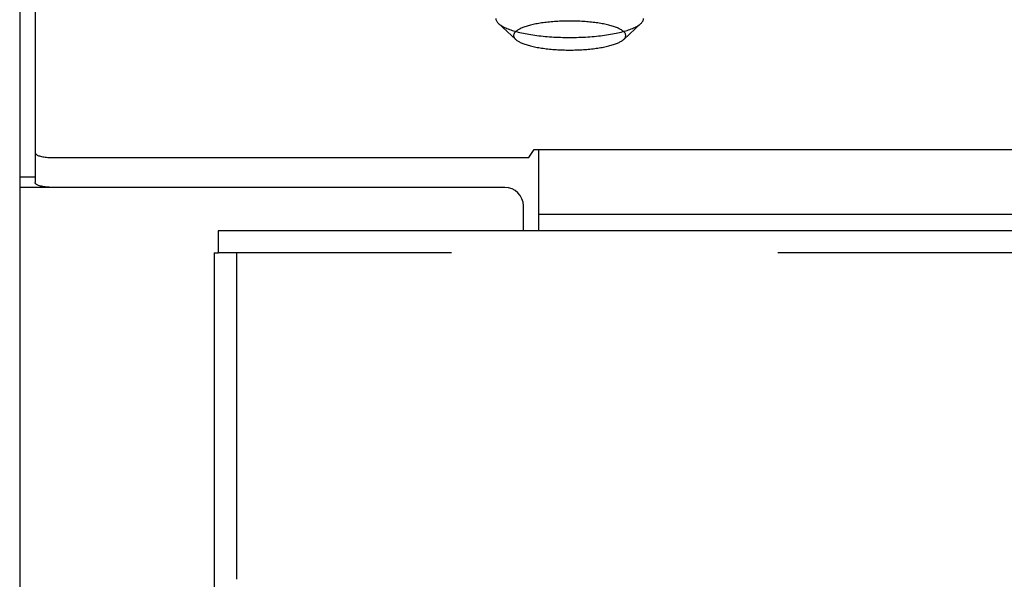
# Model space of a CAD drawing. Header units: inches. Extents: x 0 to 200, y 0 to 129.
# Tile 157 of 256: x 37.82 to 41.14, y 92.76 to 94.65. Entities that reach past the tile are written whole.
import ezdxf

# ---------------------------------------------------------------- set-up
doc = ezdxf.new("R2010")
doc.units = ezdxf.units.IN
doc.header["$LTSCALE"] = 11
doc.header["$MEASUREMENT"] = 0
doc.linetypes.add('HIDDEN', pattern=[0.2, 0.1, -0.1])
doc.layers.get('0').update_dxf_attribs({"linetype": 'CONTINUOUS'})
doc.layers.add('DEFAULT_2', color=8, linetype='HIDDEN')
doc.layers.add('LEFTHAND_DOOR_ASSEMBLY', color=7, linetype='CONTINUOUS')

msp = doc.modelspace()

# ---------------------------------------------------------------- linework, layer by layer
at = {"color": 7, "linetype": 'Continuous'}
for p, q in [((37.8698, 97.3422), (37.8698, 94.098)), ((39.5337, 94.1823), (39.5522, 94.2095)), ((39.5522, 94.2095), (84.0834, 94.2095)), ((39.5678, 93.9358), (39.5678, 94.2095)), ((37.9323, 94.1823), (39.5337, 94.1823)), ((37.8178, 94.1175), (37.8698, 94.1175)), ((39.5678, 93.9912), (84.0678, 93.9912))]:
    msp.add_line(p, q, dxfattribs=at)
at = {"color": 3, "linetype": 'Continuous'}
for p, q in [((37.8178, 97.2118), (37.8178, 34.2898)), ((39.4533, 94.0818), (37.8178, 94.0818)), ((39.5158, 93.9358), (39.5158, 94.0193))]:
    msp.add_line(p, q, dxfattribs=at)
at = {"color": 7, "linetype": 'Continuous'}
msp.add_lwpolyline([(37.8698, 94.1985), (37.87, 94.1972), (37.8706, 94.1959), (37.8715, 94.1947), (37.8729, 94.1935), (37.8746, 94.1923), (37.8766, 94.1911), (37.879, 94.19), (37.8817, 94.1889), (37.8848, 94.188), (37.8881, 94.187), (37.8917, 94.1862), (37.8956, 94.1854), (37.8996, 94.1847), (37.9039, 94.184), (37.9084, 94.1835), (37.913, 94.1831), (37.9177, 94.1827), (37.9225, 94.1825), (37.9274, 94.1823), (37.9323, 94.1823)], dxfattribs=at)
at = {"color": 3, "linetype": 'Continuous'}
msp.add_lwpolyline([(37.9323, 94.0818), (37.9274, 94.0819), (37.9225, 94.082), (37.9177, 94.0823), (37.913, 94.0826), (37.9084, 94.0831), (37.9039, 94.0836), (37.8996, 94.0842), (37.8956, 94.0849), (37.8917, 94.0857), (37.8881, 94.0866), (37.8848, 94.0875), (37.8817, 94.0885), (37.879, 94.0895), (37.8766, 94.0907), (37.8746, 94.0918), (37.8729, 94.093), (37.8715, 94.0942), (37.8706, 94.0955), (37.87, 94.0967), (37.8698, 94.098)], dxfattribs=at)
msp.add_arc((39.4533, 94.0193), 0.0625, 0, 90, dxfattribs=at)
at = {"layer": 'DEFAULT_2', "color": 8, "linetype": 'HIDDEN'}
for p, q in [((39.4897, 94.5808), (39.4319, 94.6346)), ((39.8539, 94.5808), (39.9117, 94.6346))]:
    msp.add_line(p, q, dxfattribs=at)
for points in [[(39.4228, 94.6518), (39.4229, 94.6498), (39.4233, 94.6479), (39.4239, 94.6459), (39.4247, 94.6439), (39.4258, 94.6419), (39.427, 94.64), (39.4286, 94.638), (39.4303, 94.6361), (39.4319, 94.6346)], [(39.4319, 94.6346), (39.4323, 94.6342), (39.4345, 94.6323), (39.437, 94.6304), (39.4396, 94.6285), (39.4425, 94.6267), (39.4456, 94.6249), (39.4489, 94.6231), (39.4524, 94.6213), (39.4562, 94.6196), (39.4601, 94.6179), (39.4642, 94.6162), (39.4686, 94.6146), (39.4731, 94.613), (39.4778, 94.6114), (39.4827, 94.6099), (39.4878, 94.6084), (39.493, 94.607), (39.4985, 94.6056), (39.5041, 94.6042), (39.5098, 94.6029), (39.5157, 94.6016), (39.5217, 94.6004), (39.5279, 94.5992), (39.5343, 94.5981), (39.5407, 94.597), (39.5473, 94.596), (39.554, 94.595), (39.5608, 94.5941), (39.5677, 94.5933), (39.5747, 94.5925), (39.5819, 94.5917), (39.589, 94.591), (39.5963, 94.5904), (39.6037, 94.5898), (39.6111, 94.5893), (39.6185, 94.5889), (39.6261, 94.5885), (39.6336, 94.5881), (39.6412, 94.5879), (39.6488, 94.5877), (39.6565, 94.5875), (39.6641, 94.5874), (39.6718, 94.5874)], [(39.6718, 94.6428), (39.666, 94.6428), (39.6602, 94.6427), (39.6544, 94.6426), (39.6486, 94.6424), (39.6428, 94.6422), (39.6371, 94.642), (39.6314, 94.6417), (39.6257, 94.6413), (39.6201, 94.6409), (39.6145, 94.6405), (39.609, 94.64), (39.6035, 94.6395), (39.5981, 94.6389), (39.5928, 94.6383), (39.5876, 94.6377), (39.5824, 94.637), (39.5773, 94.6362), (39.5723, 94.6355), (39.5674, 94.6346), (39.5626, 94.6338), (39.5579, 94.6329), (39.5533, 94.632), (39.5488, 94.631), (39.5445, 94.63), (39.5402, 94.629), (39.5361, 94.6279), (39.5321, 94.6268), (39.5283, 94.6257), (39.5246, 94.6245), (39.521, 94.6233), (39.5175, 94.6221), (39.5143, 94.6209), (39.5111, 94.6196), (39.5081, 94.6183), (39.5053, 94.617), (39.5026, 94.6157), (39.5001, 94.6143), (39.4978, 94.6129), (39.4956, 94.6115), (39.4935, 94.6101), (39.4917, 94.6087), (39.49, 94.6073), (39.4885, 94.6058), (39.4872, 94.6043), (39.486, 94.6029), (39.485, 94.6014), (39.4842, 94.5999), (39.4836, 94.5984), (39.4832, 94.5969), (39.4829, 94.5954), (39.4828, 94.5939), (39.4829, 94.5924), (39.4832, 94.5909), (39.4836, 94.5894), (39.4842, 94.5879), (39.485, 94.5864), (39.486, 94.5849), (39.4872, 94.5834), (39.4885, 94.5819), (39.4897, 94.5808)], [(39.8539, 94.5808), (39.8551, 94.5819), (39.8564, 94.5834), (39.8576, 94.5849), (39.8586, 94.5864), (39.8594, 94.5879), (39.86, 94.5894), (39.8604, 94.5909), (39.8607, 94.5924), (39.8608, 94.5939), (39.8607, 94.5954), (39.8604, 94.5969), (39.86, 94.5984), (39.8594, 94.5999), (39.8586, 94.6014), (39.8576, 94.6029), (39.8564, 94.6043), (39.8551, 94.6058), (39.8536, 94.6073), (39.8519, 94.6087), (39.8501, 94.6101), (39.848, 94.6115), (39.8459, 94.6129), (39.8435, 94.6143), (39.841, 94.6157), (39.8383, 94.617), (39.8355, 94.6183), (39.8325, 94.6196), (39.8294, 94.6209), (39.8261, 94.6221), (39.8226, 94.6233), (39.819, 94.6245), (39.8153, 94.6257), (39.8115, 94.6268), (39.8075, 94.6279), (39.8034, 94.629), (39.7991, 94.63), (39.7948, 94.631), (39.7903, 94.632), (39.7857, 94.6329), (39.781, 94.6338), (39.7762, 94.6346), (39.7713, 94.6355), (39.7663, 94.6362), (39.7612, 94.637), (39.756, 94.6377), (39.7508, 94.6383), (39.7455, 94.6389), (39.7401, 94.6395), (39.7346, 94.64), (39.7291, 94.6405), (39.7235, 94.6409), (39.7179, 94.6413), (39.7122, 94.6417), (39.7065, 94.642), (39.7008, 94.6422), (39.695, 94.6424), (39.6892, 94.6426), (39.6834, 94.6427), (39.6776, 94.6428), (39.6718, 94.6428)], [(39.6718, 94.5874), (39.6795, 94.5874), (39.6871, 94.5875), (39.6948, 94.5877), (39.7024, 94.5879), (39.71, 94.5881), (39.7176, 94.5885), (39.7251, 94.5889), (39.7325, 94.5893), (39.7399, 94.5898), (39.7473, 94.5904), (39.7546, 94.591), (39.7618, 94.5917), (39.7689, 94.5925), (39.7759, 94.5933), (39.7828, 94.5941), (39.7896, 94.595), (39.7963, 94.596), (39.8029, 94.597), (39.8093, 94.5981), (39.8157, 94.5992), (39.8219, 94.6004), (39.8279, 94.6016), (39.8338, 94.6029), (39.8396, 94.6042), (39.8451, 94.6056), (39.8506, 94.607), (39.8558, 94.6084), (39.8609, 94.6099), (39.8658, 94.6114), (39.8705, 94.613), (39.875, 94.6146), (39.8794, 94.6162), (39.8835, 94.6179), (39.8874, 94.6196), (39.8912, 94.6213), (39.8947, 94.6231), (39.898, 94.6249), (39.9011, 94.6267), (39.904, 94.6285), (39.9066, 94.6304), (39.9091, 94.6323), (39.9113, 94.6342), (39.9117, 94.6346)], [(39.9117, 94.6346), (39.9133, 94.6361), (39.915, 94.638), (39.9166, 94.64), (39.9179, 94.6419), (39.9189, 94.6439), (39.9197, 94.6459), (39.9203, 94.6479), (39.9207, 94.6498), (39.9208, 94.6518)], [(39.4897, 94.5808), (39.49, 94.5805), (39.4917, 94.579), (39.4935, 94.5776), (39.4956, 94.5762), (39.4978, 94.5748), (39.5001, 94.5734), (39.5026, 94.5721), (39.5053, 94.5707), (39.5081, 94.5694), (39.5111, 94.5681), (39.5143, 94.5668), (39.5175, 94.5656), (39.521, 94.5644), (39.5246, 94.5632), (39.5283, 94.562), (39.5321, 94.5609), (39.5361, 94.5598), (39.5402, 94.5588), (39.5445, 94.5577), (39.5488, 94.5567), (39.5533, 94.5558), (39.5579, 94.5548), (39.5626, 94.5539), (39.5674, 94.5531), (39.5723, 94.5523), (39.5773, 94.5515), (39.5824, 94.5508), (39.5876, 94.5501), (39.5928, 94.5494), (39.5981, 94.5488), (39.6035, 94.5483), (39.609, 94.5477), (39.6145, 94.5473), (39.6201, 94.5468), (39.6257, 94.5464), (39.6314, 94.5461), (39.6371, 94.5458), (39.6428, 94.5455), (39.6486, 94.5453), (39.6544, 94.5452), (39.6602, 94.545), (39.666, 94.545), (39.6718, 94.545)], [(39.6718, 94.545), (39.6776, 94.545), (39.6834, 94.545), (39.6892, 94.5452), (39.695, 94.5453), (39.7008, 94.5455), (39.7065, 94.5458), (39.7122, 94.5461), (39.7179, 94.5464), (39.7235, 94.5468), (39.7291, 94.5473), (39.7346, 94.5477), (39.7401, 94.5483), (39.7455, 94.5488), (39.7508, 94.5494), (39.756, 94.5501), (39.7612, 94.5508), (39.7663, 94.5515), (39.7713, 94.5523), (39.7762, 94.5531), (39.781, 94.5539), (39.7857, 94.5548), (39.7903, 94.5558), (39.7948, 94.5567), (39.7991, 94.5577), (39.8034, 94.5588), (39.8075, 94.5598), (39.8115, 94.5609), (39.8153, 94.562), (39.819, 94.5632), (39.8226, 94.5644), (39.8261, 94.5656), (39.8294, 94.5668), (39.8325, 94.5681), (39.8355, 94.5694), (39.8383, 94.5707), (39.841, 94.5721), (39.8435, 94.5734), (39.8459, 94.5748), (39.848, 94.5762), (39.8501, 94.5776), (39.8519, 94.579), (39.8536, 94.5805), (39.8539, 94.5808)]]:
    msp.add_lwpolyline(points, dxfattribs=at)
at = {"layer": 'LEFTHAND_DOOR_ASSEMBLY', "color": 7, "linetype": 'Continuous'}
for p in [(38.4866, 93.9358), (38.4736, 93.8608)]:
    msp.add_line(p, (38.4866, 93.8608), dxfattribs=at)
at = {"layer": 'LEFTHAND_DOOR_ASSEMBLY', "color": 3, "linetype": 'Continuous'}
for p, q in [((61.2731, 93.9358), (38.4866, 93.9358)), ((38.4736, 93.8608), (38.4736, 34.5108))]:
    msp.add_line(p, q, dxfattribs=at)
at = {"layer": 'LEFTHAND_DOOR_ASSEMBLY', "color": 8, "linetype": 'HIDDEN'}
for p, q in [((61.2731, 93.8608), (38.4866, 93.8608)), ((38.5486, 93.8608), (38.5486, 34.5108))]:
    msp.add_line(p, q, dxfattribs=at)

doc.saveas('drawing.dxf')
